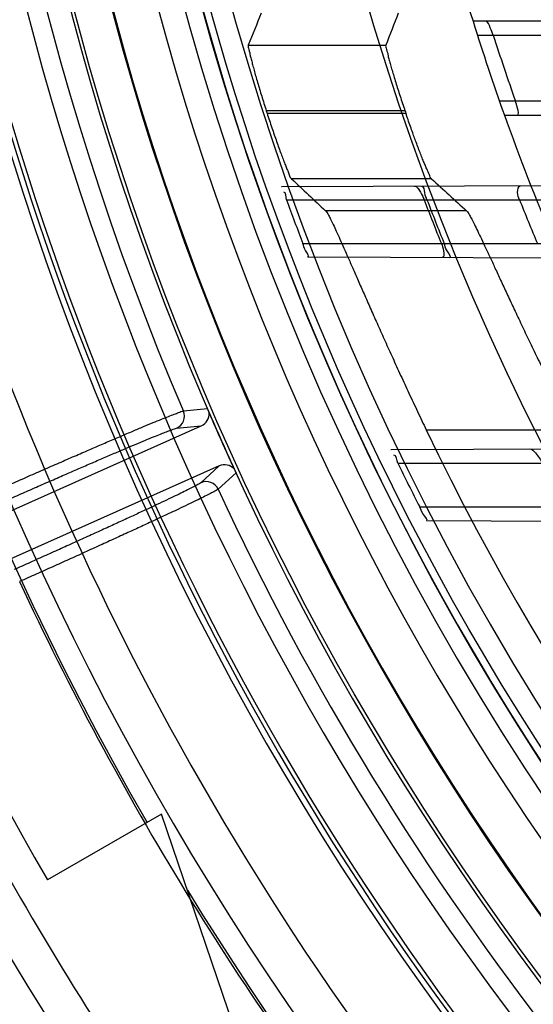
# Model space of a CAD drawing. Header units: millimetres. Extents: x 0 to 297, y 0 to 210.
# Tile 9 of 256: x 140.707 to 140.812, y 90.491 to 90.693. Entities that reach past the tile are written whole.
import ezdxf

# ---------------------------------------------------------------- set-up
doc = ezdxf.new("R2010")
doc.units = ezdxf.units.MM
doc.header["$LTSCALE"] = 16.335
doc.layers.get('0').update_dxf_attribs({"linetype": 'CONTINUOUS'})
for name, color, linetype in [('01_GLOBAL', 7, 'CONTINUOUS'), ('INTFCLR_144815', 7, 'CONTINUOUS'), ('INTFCLR_72935', 7, 'CONTINUOUS')]:
    doc.layers.add(name, color=color, linetype=linetype)

msp = doc.modelspace()

# ---------------------------------------------------------------- linework, layer by layer
at = {"color": 7, "linetype": 'Continuous'}
msp.add_circle((142.5788034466, 92.2083412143), 3.42, dxfattribs=at)
at = {"color": 9, "linetype": 'Continuous'}
msp.add_arc((142.5788034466, 92.2083412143), 3.3761688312, 182.9674534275, 267.0325465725, dxfattribs=at)
at = {"layer": '01_GLOBAL', "color": 7, "linetype": 'Continuous'}
msp.add_circle((142.5788034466, 92.2083412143), 3.465, dxfattribs=at)
at = {"layer": 'INTFCLR_144815', "color": 9, "linetype": 'Continuous'}
for p, q in [((140.753586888, 90.68732666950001), (140.7818092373, 90.68732666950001)), ((140.7857297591, 90.67384517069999), (140.757269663, 90.67384517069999)), ((140.7574345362, 90.67333401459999), (140.7859042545, 90.67333401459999)), ((140.791201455, 90.6598525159), (140.7624602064, 90.6598525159)), ((140.7983619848, 90.6533245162), (140.7694455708, 90.6533245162)), ((140.7452152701, 90.6127387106), (140.7402680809, 90.6122554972)), ((140.7388866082, 90.6087299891), (140.7439389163, 90.60921659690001)), ((140.7901069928, 90.6083861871), (140.820250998, 90.6083861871)), ((140.7475995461, 90.60099468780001), (140.743857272, 90.5975656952)), ((140.7474016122, 90.5962333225), (140.7510710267, 90.5995864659))]:
    msp.add_line(p, q, dxfattribs=at)
at = {"layer": 'INTFCLR_144815', "color": 6, "linetype": 'Continuous'}
for p, q in [((140.7455322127, 90.6119170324), (140.7452653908, 90.61262015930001)), ((140.6308119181, 90.55884921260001), (140.7439389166, 90.60921659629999)), ((140.7475995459, 90.6009946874), (140.6344552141, 90.55061958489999)), ((140.7506724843, 90.6003717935), (140.7510114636, 90.59971364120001)), ((140.7357500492, 90.5295895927), (140.7123673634, 90.5160895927)), ((140.7802328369, 90.3993871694), (140.7357500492, 90.5295895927))]:
    msp.add_line(p, q, dxfattribs=at)
for radius in [0.5743020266, 0.5472855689]:
    msp.add_circle((141.273551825, 90.84008959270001), radius, dxfattribs=at)
for centre, radius, start, end in [((141.273551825, 90.84008959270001), 0.7917112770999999, 313.9937911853, 154.5150993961), ((141.273551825, 90.84008959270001), 0.7647112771, 312.9543589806, 154.5144414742), ((141.273551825, 90.84008959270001), 0.73941501, 108.7136429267, 257.7559644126), ((141.273551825, 90.84008959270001), 0.5949342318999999, 45.0000000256, 314.9999999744), ((141.273551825, 90.84008959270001), 0.5938695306, 44.999999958, 315.000000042), ((141.273551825, 90.84008959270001), 0.5930090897, 44.99999997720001, 315.0000000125), ((141.273551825, 90.84008959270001), 0.5750735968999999, 47.86578076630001, 312.1342192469), ((141.273551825, 90.84008959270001), 0.5668530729, 45.72777364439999, 314.2722263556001), ((141.273551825, 90.84008959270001), 0.5488570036, 45.6663486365, 314.3336513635), ((141.273551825, 90.84008959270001), 0.54882, 45.741955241, 314.258044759), ((141.273551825, 90.84008959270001), 0.648, 180, 209.9999999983), ((141.273551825, 90.84008959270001), 0.5489999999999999, 190.6326298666, 247.7397281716), ((141.273551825, 90.84008959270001), 0.5423877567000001, 197.8487159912, 197.9054519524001), ((141.273551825, 90.84008959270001), 0.515371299, 198.8185484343, 198.8785955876), ((141.273551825, 90.84008959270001), 0.5751764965, 203.2829108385, 204.7170891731), ((140.7377839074, 90.6111953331), 0.0027008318, 294.0980463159, 23.11120710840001), ((140.7428420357, 90.6116841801), 0.0027003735, 293.9659207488, 4.9470000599), ((141.273551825, 90.84008959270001), 0.5752107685, 203.3705704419, 204.6294295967), ((141.273551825, 90.84008959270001), 0.5361020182, 205.6072723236, 244.3927276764), ((140.7486994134, 90.5985288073), 0.0027000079, 43.04760208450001, 114.0385179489), ((140.7449515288, 90.5950965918), 0.0027008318, 24.8892238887, 113.9019535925), ((141.2739542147, 90.8392567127), 0.70434, 204.5122890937, 218.3386713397), ((141.273551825, 90.84008959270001), 0.7647112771, 205.4855585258, 293.0456409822), ((141.273551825, 90.84008959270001), 0.7917112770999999, 205.4849006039, 292.0062088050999)]:
    msp.add_arc(centre, radius, start, end, dxfattribs=at)
at = {"layer": 'INTFCLR_144815', "color": 9, "linetype": 'Continuous'}
for centre, radius, start, end in [((141.273551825, 90.84008959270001), 0.6197635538, 52.2436298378, 307.7563701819), ((141.273551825, 90.84008959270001), 0.7345008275, 125.9035433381, 247.5002459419), ((141.273551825, 90.84008959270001), 0.5837869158, 52.5411294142, 307.4588705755), ((141.273551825, 90.84008959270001), 0.5666595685, 45.7280221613, 314.2719778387), ((141.273551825, 90.84008959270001), 0.5576609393, 45.73034182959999, 314.2696581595), ((141.2735517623, 90.84008963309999), 0.6625994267, 125.9035433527, 247.5002459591), ((141.273551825, 90.84008959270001), 0.6244004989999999, 128.484146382, 209.9999999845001), ((141.273551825, 90.84008959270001), 0.5524991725, 128.4841463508, 246.0405071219), ((141.273551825, 90.84008959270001), 0.5799137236, 159.8664381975, 203.1335617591), ((141.2735518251, 90.84008959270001), 0.6107702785, 198.4596803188, 225.5403197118), ((141.2735518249, 90.84008959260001), 0.5799137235, 204.8664382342, 218.1335617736), ((141.2735518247, 90.8400895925), 0.6248520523, 204.8720266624, 218.1279733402), ((141.2739542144, 90.8392567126), 0.654561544, 204.7515083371, 218.0887233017), ((141.2739542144, 90.8392567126), 0.6994998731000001, 204.6484090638, 218.201512), ((141.273551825, 90.84008959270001), 0.7495956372, 203.8266800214, 313.0809380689), ((141.273551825, 90.84008959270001), 0.7585963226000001, 203.8278898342, 312.5732768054), ((141.273551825, 90.84008959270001), 0.7855942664, 203.8266800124, 319.1799903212), ((141.273551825, 90.84008959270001), 0.6244004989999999, 211.4870912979, 246.040507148)]:
    msp.add_arc(centre, radius, start, end, dxfattribs=at)
at = {"layer": 'INTFCLR_144815', "color": 6, "linetype": 'Continuous'}
for centre, major_axis, ratio, start_param, end_param in [((141.273551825, 90.3126056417), (0, 0.7916281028), 0.7456587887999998, 1.0683155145, 1.0777008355), ((141.273551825, 90.34498260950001), (0, 0.7430379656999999), 0.7456587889, 1.0820479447, 1.0919724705), ((141.273551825, 91.6334868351), (0, 1.1907007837), 0.7456587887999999, -3.7549873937, -3.7453978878), ((141.273551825, 91.6011098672), (0, 1.1421106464), 0.7456587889, -3.7437095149, -3.7335425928)]:
    msp.add_ellipse(centre, major_axis=major_axis, ratio=ratio, start_param=start_param, end_param=end_param, dxfattribs=at)
for points, knots in [([(140.753586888, 90.68732666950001), (140.7534740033, 90.6870449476), (140.7538006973, 90.6862570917), (140.7539453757, 90.68525341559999), (140.7542294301, 90.6841927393), (140.7544823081, 90.683209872), (140.7547823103, 90.6821119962), (140.755118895, 90.6809103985), (140.7554919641, 90.67961814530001), (140.7558979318, 90.678247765), (140.7563326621, 90.6768164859), (140.756791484, 90.67534139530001), (140.7571081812, 90.6743466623), (140.757269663, 90.67384517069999)], [0, 0, 0, 0, 0.0650835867, 0.1621524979, 0.2257431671, 0.2985992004, 0.3803089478, 0.469636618, 0.5662456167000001, 0.6687257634, 0.7761354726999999, 0.8870193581, 1, 1, 1, 1]), ([(140.7818092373, 90.68732666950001), (140.781699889, 90.68704417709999), (140.7820402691, 90.6862613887), (140.7821997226, 90.6852607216), (140.7825009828, 90.6842035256), (140.7827699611, 90.6832226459), (140.7830884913, 90.6821261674), (140.7834458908, 90.680924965), (140.783841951, 90.6796321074), (140.7842730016, 90.67825985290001), (140.7847346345, 90.67682558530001), (140.7852219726, 90.6753462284), (140.7855582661, 90.67434839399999), (140.7857297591, 90.67384517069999)], [0, 0, 0, 0, 0.0646601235, 0.1612844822, 0.2246505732, 0.2973316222, 0.3789175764, 0.4682029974, 0.5648977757, 0.6675283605, 0.7752352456, 0.8865167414, 1, 1, 1, 1]), ([(140.7574345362, 90.67333401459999), (140.7575954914, 90.6728358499), (140.7579192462, 90.6718449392), (140.7584103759, 90.6703745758), (140.7589000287, 90.6689404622), (140.7593813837, 90.6675615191), (140.7598468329, 90.6662573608), (140.7602904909, 90.6650436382), (140.760704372, 90.66393546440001), (140.76108711, 90.6629478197), (140.7614211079, 90.66208102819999), (140.7618737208, 90.66107504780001), (140.7620655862, 90.6602250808), (140.7624602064, 90.6598525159)], [0, 0, 0, 0, 0.1090701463, 0.2171834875, 0.3229695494, 0.4247850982, 0.5214717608, 0.6114540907, 0.6940339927, 0.7678539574, 0.8323348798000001, 0.8869329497, 1, 1, 1, 1]), ([(140.791201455, 90.6598525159), (140.7909664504, 90.6600691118), (140.7907079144, 90.66083889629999), (140.7902411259, 90.6617759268), (140.7898302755, 90.6627806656), (140.7894487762, 90.6637121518), (140.78903565, 90.66475414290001), (140.7885937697, 90.6658891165), (140.788149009, 90.66706274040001), (140.7877197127, 90.668219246), (140.7872909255, 90.66938977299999), (140.7868392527, 90.670648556), (140.7863697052, 90.67198294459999), (140.78605379, 90.6728967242), (140.7859042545, 90.67333401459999)], [0, 0, 0, 0, 0.06613223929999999, 0.1594389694, 0.2201506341, 0.2899412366, 0.3679407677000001, 0.4520209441, 0.5419864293, 0.6276370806, 0.7072871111, 0.7999361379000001, 0.9043692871, 1, 1, 1, 1]), ([(140.7694455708, 90.6533245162), (140.7697072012, 90.6530825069), (140.7700115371, 90.65245722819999), (140.7705237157, 90.65151138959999), (140.7710536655, 90.6504018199), (140.771688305, 90.64904420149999), (140.7724171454, 90.6474354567), (140.7732437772, 90.6455830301), (140.7741670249, 90.6434922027), (140.7751855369, 90.6411743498), (140.7763004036, 90.6386338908), (140.7775072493, 90.6358899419), (140.7788073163, 90.6329473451), (140.7801956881, 90.6298262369), (140.7816707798, 90.6265384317), (140.7832276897, 90.6231029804), (140.7848578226, 90.6195460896), (140.7865554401, 90.61588641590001), (140.7883085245, 90.6121553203), (140.7895027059, 90.60964702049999), (140.7901069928, 90.6083861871)], [0, 0, 0, 0, 0.021609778, 0.0408396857, 0.0657121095, 0.0959719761, 0.1317760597, 0.1727746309, 0.218975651, 0.2703579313, 0.326286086, 0.3871934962, 0.4521156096, 0.521345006, 0.5943173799, 0.6706125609, 0.7500421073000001, 0.8315558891, 0.9152237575, 1, 1, 1, 1]), ([(140.7983619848, 90.6533245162), (140.7986280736, 90.6530845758), (140.7989459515, 90.65246371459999), (140.7994778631, 90.6515235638), (140.8000309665, 90.6504214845), (140.8006940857, 90.64907259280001), (140.8014573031, 90.6474735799), (140.8023243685, 90.6456314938), (140.8032948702, 90.64355004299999), (140.804366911, 90.6412418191), (140.8055425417, 90.63870941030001), (140.8068173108, 90.635971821), (140.8081933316, 90.63303252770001), (140.8096660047, 90.6299106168), (140.8112332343, 90.626619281), (140.8128911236, 90.62317519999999), (140.814629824, 90.6196066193), (140.8164445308, 90.6159299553), (140.8183218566, 90.61217827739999), (140.8196024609, 90.60965497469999), (140.820250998, 90.6083861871)], [0, 0, 0, 0, 0.0214966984, 0.0405828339, 0.065279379, 0.09529254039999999, 0.1308285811, 0.1715592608, 0.217451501, 0.2686150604, 0.3242550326, 0.3849632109, 0.4497974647, 0.5189726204, 0.5920632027, 0.6685125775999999, 0.7483022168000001, 0.830228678, 0.9145080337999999, 1, 1, 1, 1]), ([(140.698919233, 90.5946563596), (140.7000841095, 90.59517373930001), (140.7024133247, 90.5962060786), (140.7058939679, 90.5977429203), (140.7093320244, 90.5992552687), (140.7126858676, 90.6007248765), (140.7159257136, 90.602138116), (140.7190332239, 90.6034872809), (140.7219976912, 90.60476809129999), (140.7248014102, 90.6059729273), (140.7274178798, 90.6070903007), (140.7298274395, 90.6081114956), (140.732014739, 90.60903065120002), (140.7339707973, 90.6098435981), (140.7356793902, 90.61054544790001), (140.7371262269, 90.6111248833), (140.7383004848, 90.6115926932), (140.7393141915, 90.6119512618), (140.7399316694, 90.6122167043), (140.7402680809, 90.6122554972)], [0, 0, 0, 0, 0.0850728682, 0.170047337, 0.2539515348, 0.3357640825, 0.4144451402, 0.4898706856, 0.5618777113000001, 0.6299846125, 0.6935502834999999, 0.7517701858, 0.8046568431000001, 0.8519046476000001, 0.8931578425, 0.9279251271, 0.9559751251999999, 0.9773975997, 1, 1, 1, 1]), ([(140.7474016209, 90.5962333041), (140.7471364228, 90.59599910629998), (140.7464922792, 90.5957052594), (140.7454927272, 90.5951630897), (140.7442968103, 90.5945748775), (140.7428397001, 90.59386054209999), (140.7411248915, 90.59303810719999), (140.7391637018, 90.5921070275), (140.7369660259, 90.59107398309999), (140.7345563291, 90.5899500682), (140.7319553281, 90.5887453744), (140.7291802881, 90.58746739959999), (140.7262421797, 90.5861211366), (140.7231676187, 90.58471884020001), (140.7199877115, 90.58327504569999), (140.7167372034, 90.581805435), (140.7134291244, 90.58031524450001), (140.7100639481, 90.57880469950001), (140.707799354, 90.577791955), (140.7066551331, 90.5772812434)], [0, 0, 0, 0, 0.0236146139, 0.0463538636, 0.0762315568, 0.112430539, 0.154715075, 0.2031505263, 0.2573373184, 0.3167930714, 0.3806188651, 0.4486563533, 0.5207089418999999, 0.5963276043, 0.674203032, 0.7538026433, 0.8344246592, 0.9163675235, 1, 1, 1, 1])]:
    msp.add_open_spline(points, degree=3, knots=knots, dxfattribs=at)
at = {"layer": 'INTFCLR_144815', "color": 9, "linetype": 'Continuous'}
for points, knots in [([(140.7000172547, 90.5921901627), (140.7011021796, 90.59267320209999), (140.7032655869, 90.59363451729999), (140.7064945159, 90.5950635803), (140.7096807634, 90.5964679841), (140.7128005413, 90.59783727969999), (140.7158306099, 90.5991612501), (140.7187493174, 90.60043043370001), (140.7215365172, 90.60163610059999), (140.7241729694, 90.6027699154), (140.7266398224, 90.6038238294), (140.7289192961, 90.6047901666), (140.7309948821, 90.60566219), (140.7328522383, 90.6064333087), (140.7344781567, 90.60709993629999), (140.7358615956, 90.6076522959), (140.7369906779, 90.6081010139), (140.737967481, 90.6084427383), (140.7385630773, 90.6086988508), (140.7388866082, 90.6087299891)], [0, 0, 0, 0, 0.0843226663, 0.168089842, 0.250712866, 0.3315559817, 0.4099994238, 0.4854968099, 0.5575372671, 0.6256197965, 0.6892684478, 0.7480054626, 0.8014118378, 0.8491164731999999, 0.8908026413, 0.9261630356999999, 0.9549373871, 0.976922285, 1, 1, 1, 1]), ([(140.7438572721, 90.5975656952), (140.7436171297, 90.597345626), (140.7430270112, 90.59707394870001), (140.7421179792, 90.5965759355), (140.741027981, 90.5960366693), (140.7396911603, 90.59537790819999), (140.7381072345, 90.5946154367), (140.7362906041, 90.5937507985), (140.7342528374, 90.59279144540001), (140.732008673, 90.5917437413), (140.7295743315, 90.5906155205), (140.7269673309, 90.5894148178), (140.7242058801, 90.58815008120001), (140.7213087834, 90.58682991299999), (140.7182965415, 90.58546368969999), (140.7151918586, 90.58406170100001), (140.7120185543, 90.58263467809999), (140.7087997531, 90.58119304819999), (140.7066406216, 90.5802298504), (140.7055571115, 90.57974744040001)], [0, 0, 0, 0, 0.0231275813, 0.0451535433, 0.0739556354, 0.1093267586, 0.151023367, 0.1987508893, 0.2521830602, 0.3109402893, 0.3746024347, 0.4426883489, 0.5147332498, 0.5902585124, 0.6687402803, 0.7495811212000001, 0.8321331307, 0.9157872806, 1, 1, 1, 1])]:
    msp.add_open_spline(points, degree=3, knots=knots, dxfattribs=at)
at = {"layer": 'INTFCLR_72935', "color": 9, "linetype": 'Continuous'}
for p, q in [((140.8314204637, 90.6922962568), (140.7997014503, 90.69218553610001)), ((140.8005991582, 90.68933959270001), (140.8333386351, 90.68933959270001)), ((140.8382011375, 90.6758395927), (140.8051164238, 90.6758395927)), ((140.806132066, 90.67297120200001), (140.8384003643, 90.672858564)), ((140.760441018, 90.6582984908), (140.8413926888, 90.6585810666)), ((140.7614474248, 90.65558959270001), (140.8411538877, 90.65558959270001)), ((140.7647800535, 90.64658959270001), (140.8450988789, 90.64658959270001)), ((140.7657866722, 90.64386203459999), (140.8480064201, 90.6435750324)), ((140.7828684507, 90.6043767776), (140.8682288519, 90.6046747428)), ((140.7842589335, 90.60158959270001), (140.8683765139, 90.60158959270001)), ((140.7887495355, 90.59258959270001), (140.8738003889, 90.59258959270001)), ((140.7901531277, 90.5897769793), (140.8774485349, 90.58947225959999))]:
    msp.add_line(p, q, dxfattribs=at)
at = {"layer": 'INTFCLR_72935', "color": 6, "linetype": 'Continuous'}
for p, q in [((140.7604067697, 90.6582983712), (140.760441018, 90.6582984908)), ((140.7657866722, 90.64386203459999), (140.7657519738, 90.64386215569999)), ((140.7828326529, 90.60437665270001), (140.7828684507, 90.6043767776)), ((140.7901531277, 90.5897769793), (140.7901166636, 90.5897771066))]:
    msp.add_line(p, q, dxfattribs=at)
at = {"layer": 'INTFCLR_72935', "color": 7, "linetype": 'Continuous'}
msp.add_line((140.7891820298, 90.65667226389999), (140.7896692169, 90.65558959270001), dxfattribs=at)
at = {"layer": 'INTFCLR_72935', "color": 6, "linetype": 'Continuous'}
for centre, radius, start, end in [((141.273551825, 90.84008959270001), 0.5431065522, 90, 270.0000000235), ((141.273551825, 90.84008959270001), 0.5161422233, 90, 270.0000000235), ((141.273551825, 90.84008959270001), 0.4963968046, 197.3348347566, 199.6736901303), ((141.2731235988, 90.8400813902), 0.4928968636, 197.8080018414, 199.464173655), ((141.2735119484, 90.84008600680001), 0.5442876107, 199.8140486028, 200.8243355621), ((141.2729555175, 90.8400855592), 0.5173049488, 200.8945030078, 201.9653763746), ((141.2735112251, 90.840085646), 0.5172817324, 200.895494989, 201.9664239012), ((141.2742959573, 90.84008531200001), 0.500318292, 201.6389598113, 202.7521298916), ((141.2735107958, 90.8400843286), 0.5442858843, 205.9877624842, 207.046572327)]:
    msp.add_arc(centre, radius, start, end, dxfattribs=at)
at = {"layer": 'INTFCLR_72935', "color": 9, "linetype": 'Continuous'}
for start, end in [(194.2357984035, 197.3348347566), (199.6736901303, 202.8607581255)]:
    msp.add_arc((141.273551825, 90.84008959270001), 0.4963968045, start, end, dxfattribs=at)
at = {"layer": 'INTFCLR_72935', "color": 6, "linetype": 'Continuous'}
for points, knots in [([(140.8038430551, 90.68933959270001), (140.8036744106, 90.6898646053), (140.8032418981, 90.69071460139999), (140.8028168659, 90.692196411), (140.8022728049, 90.6921945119)], [0, 0, 0, 0, 0.5033635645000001, 1, 1, 1, 1]), ([(140.8087451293, 90.6729620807), (140.8092261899, 90.67296040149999), (140.8087161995, 90.6746847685), (140.8085617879, 90.67536985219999), (140.8083957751, 90.6758395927)], [0, 0, 0, 0, 0.4912437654, 1, 1, 1, 1]), ([(140.7891441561, 90.65839868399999), (140.7896466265, 90.65840043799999), (140.7895562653, 90.6567670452), (140.7900701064, 90.6560602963), (140.7902498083, 90.65558959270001)], [0, 0, 0, 0, 0.4993210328, 1, 1, 1, 1]), ([(140.8092371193, 90.65558959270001), (140.8090493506, 90.65606290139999), (140.8086915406, 90.6568676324), (140.8089412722, 90.6584677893), (140.8094512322, 90.65846956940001)], [0, 0, 0, 0, 0.4996225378, 1, 1, 1, 1]), ([(140.7657866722, 90.64386203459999), (140.7662666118, 90.6438603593), (140.7649733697, 90.6454583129), (140.7649539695, 90.64613234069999), (140.7647800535, 90.64658959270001)], [0, 0, 0, 0, 0.4952189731, 1, 1, 1, 1]), ([(140.7932017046, 90.64658959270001), (140.7933933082, 90.6461145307), (140.793670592, 90.64542580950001), (140.7938304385, 90.643764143), (140.7933690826, 90.6437657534)], [0, 0, 0, 0, 0.5261333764, 1, 1, 1, 1]), ([(140.7948898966, 90.6437604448), (140.7953796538, 90.64375873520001), (140.7940050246, 90.645411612), (140.7939781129, 90.6461045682), (140.7937824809, 90.64658959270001)], [0, 0, 0, 0, 0.4835932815, 1, 1, 1, 1]), ([(140.811377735, 90.6044762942), (140.8118334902, 90.6044778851), (140.812831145, 90.60332328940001), (140.8135196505, 90.6023380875), (140.813908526, 90.60158959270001)], [0, 0, 0, 0, 0.3507870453, 1, 1, 1, 1]), ([(140.7901531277, 90.5897769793), (140.7906569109, 90.58977522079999), (140.7890842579, 90.5914182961), (140.7889969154, 90.59210505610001), (140.7887495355, 90.59258959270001)], [0, 0, 0, 0, 0.480794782, 1, 1, 1, 1])]:
    msp.add_open_spline(points, degree=3, knots=knots, dxfattribs=at)
for points in [[(140.7614474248, 90.65558959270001), (140.7612590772, 90.6561123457), (140.7614333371, 90.6571580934), (140.7608776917, 90.65715615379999)], [(140.7842589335, 90.60158959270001), (140.783992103, 90.60213697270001), (140.7840628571, 90.6032316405), (140.783453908, 90.6032295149)]]:
    msp.add_open_spline(points, degree=3, dxfattribs=at)
at = {"layer": 'INTFCLR_72935', "color": 7, "linetype": 'Continuous'}
msp.add_open_spline([(140.7876454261, 90.6583934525), (140.7882152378, 90.65839544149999), (140.7886070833, 90.6577094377), (140.7888763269, 90.6572072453)], degree=3, dxfattribs=at)
msp.add_open_spline([(140.7876454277, 90.65839345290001), (140.7882342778, 90.65839579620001), (140.7889588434, 90.65706602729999), (140.7894623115, 90.6561325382), (140.7896692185, 90.65558959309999)], degree=3, knots=[0, 0, 0, 0, 0.5033427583, 1, 1, 1, 1], dxfattribs=at)

doc.saveas('drawing.dxf')
